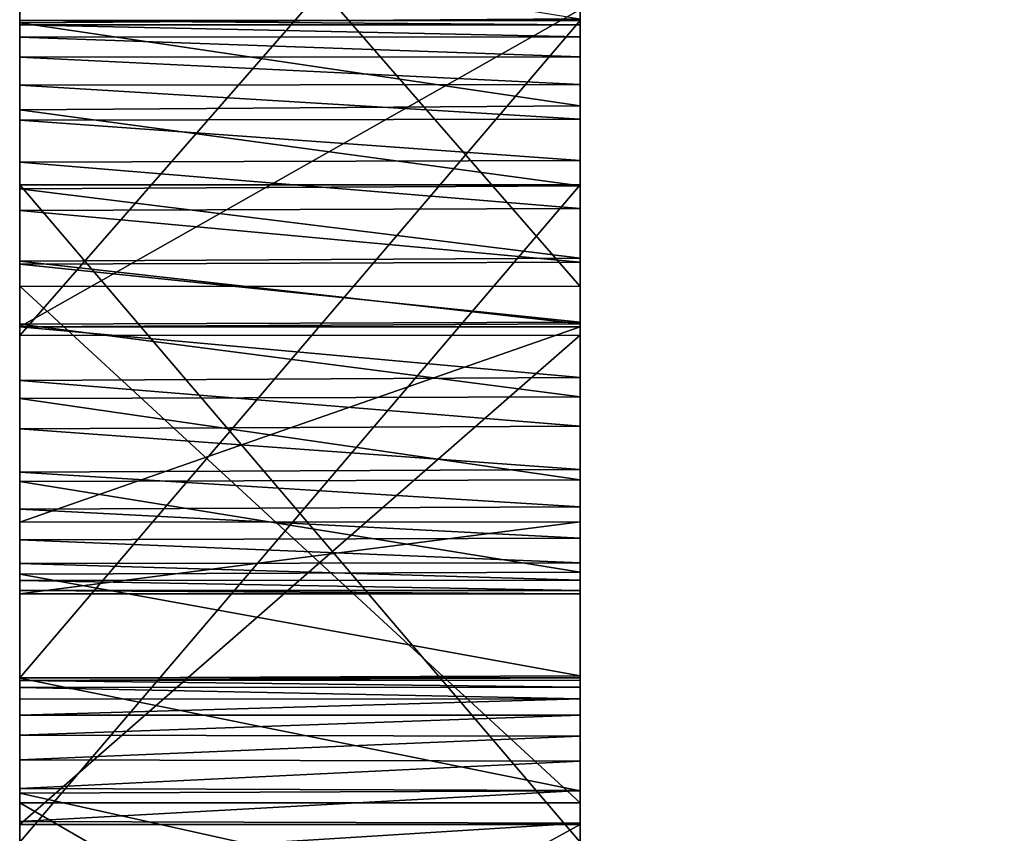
# Model space of a CAD drawing. Header units: millimetres. Extents: x -50 to 50, y -22 to 96.
# Tile 195 of 256: x -19.3 to -18.422, y 43.358 to 44.084. Entities that reach past the tile are written whole.
import ezdxf

# ---------------------------------------------------------------- set-up
doc = ezdxf.new("R2010")
doc.units = ezdxf.units.MM
doc.header["$LTSCALE"] = 65.185185
for name, color, linetype in [('1629', 7, 'CONTINUOUS'), ('1630', 7, 'CONTINUOUS'), ('1631', 7, 'CONTINUOUS'), ('2542', 7, 'CONTINUOUS'), ('2543', 7, 'CONTINUOUS'), ('2544', 7, 'CONTINUOUS'), ('2545', 7, 'CONTINUOUS'), ('2553', 7, 'CONTINUOUS'), ('2554', 7, 'CONTINUOUS'), ('2559', 7, 'CONTINUOUS'), ('2595', 7, 'CONTINUOUS'), ('2596', 7, 'CONTINUOUS'), ('2597', 7, 'CONTINUOUS'), ('2598', 7, 'CONTINUOUS'), ('2599', 7, 'CONTINUOUS'), ('2664', 7, 'CONTINUOUS'), ('2665', 7, 'CONTINUOUS'), ('2666', 7, 'CONTINUOUS'), ('3517', 7, 'CONTINUOUS'), ('3651', 7, 'CONTINUOUS'), ('3654', 7, 'CONTINUOUS'), ('3658', 7, 'CONTINUOUS')]:
    doc.layers.add(name, color=color, linetype=linetype)

msp = doc.modelspace()

# ---------------------------------------------------------------- linework, layer by layer
at = {"layer": '1629', "color": 7, "linetype": 'CONTINUOUS', "true_color": 0xe0f2ff}
for points in [[(-18.8, 56.61436, 23.5), (-18.8, 32, 23.5), (-13.29361, 32, 36.79361), (-18.8, 56.61436, 23.5)], [(-13.29361, 56.61436, 36.79361), (-18.8, 56.61436, 23.5), (-13.29361, 32, 36.79361), (-13.29361, 56.61436, 36.79361)]]:
    msp.add_3dface(points, dxfattribs=at)
at = {"layer": '1630', "color": 7, "linetype": 'CONTINUOUS', "true_color": 0xe0f2ff}
for points in [[(-18.8, 32, 23.5), (-18.8, 56.61436, 23.5), (-18.8, 55, 22), (-18.8, 32, 23.5)], [(-18.8, 56.61436, -17.5), (-18.8, 32, -17.5), (-18.8, 34.4557, -7.03411), (-18.8, 56.61436, -17.5)], [(-18.8, 55, -16), (-18.8, 56.61436, -17.5), (-18.8, 34.4557, -7.03411), (-18.8, 55, -16)], [(-18.8, 32, 23.5), (-18.8, 55, 16), (-18.8, 55.61436, 13.51981), (-18.8, 32, 23.5)], [(-18.8, 52.61436, 13.51981), (-18.8, 32, 23.5), (-18.8, 55.61436, 13.51981), (-18.8, 52.61436, 13.51981)], [(-18.8, 52.61436, 4.20226), (-18.8, 55.61436, 3.60113), (-18.8, 43.93686, 3.75), (-18.8, 52.61436, 4.20226)], [(-18.8, 55.61436, 3.60113), (-18.8, 52.61436, 3.60113), (-18.8, 36.53768, 3.75), (-18.8, 55.61436, 3.60113)], [(-18.8, 55.61436, 3.60113), (-18.8, 36.53768, 3.75), (-18.8, 37.12424, 3.75), (-18.8, 55.61436, 3.60113)], [(-18.8, 55.61436, 3.60113), (-18.8, 37.12424, 3.75), (-18.8, 43.35031, 3.75), (-18.8, 55.61436, 3.60113)], [(-18.8, 55.61436, 3.60113), (-18.8, 43.35031, 3.75), (-18.8, 43.93686, 3.75), (-18.8, 55.61436, 3.60113)], [(-18.8, 55.29521, 1.79774), (-18.8, 52.61436, 0.67061), (-18.8, 44.0835, 2.25), (-18.8, 55.29521, 1.79774)], [(-18.8, 52.61436, 2.92486), (-18.8, 55.29521, 1.79774), (-18.8, 44.0835, 2.25), (-18.8, 52.61436, 2.92486)], [(-18.8, 55.23138, -2.10962), (-18.8, 55.16755, -2.41019), (-18.8, 40.50305, -2.25), (-18.8, 55.23138, -2.10962)], [(-18.8, 55.23138, -1.80906), (-18.8, 55.23138, -2.10962), (-18.8, 40.50305, -1.60234), (-18.8, 55.23138, -1.80906)], [(-18.8, 40.50305, -1.60234), (-18.8, 55.23138, -2.10962), (-18.8, 40.50305, -2.25), (-18.8, 40.50305, -1.60234)], [(-18.8, 55.16755, -1.50849), (-18.8, 55.23138, -1.80906), (-18.8, 40.50305, -1.60234), (-18.8, 55.16755, -1.50849)], [(-18.8, 55.16755, -2.41019), (-18.8, 55.03989, -2.63561), (-18.8, 39.9165, -2.25), (-18.8, 55.16755, -2.41019)], [(-18.8, 55.16755, -2.41019), (-18.8, 39.9165, -2.25), (-18.8, 40.50305, -2.25), (-18.8, 55.16755, -2.41019)], [(-18.8, 55.03989, -1.28307), (-18.8, 55.16755, -1.50849), (-18.8, 43.01731, -1.13187), (-18.8, 55.03989, -1.28307)], [(-18.8, 55.16755, -1.50849), (-18.8, 40.50305, -1.60234), (-18.8, 43.01731, -1.13187), (-18.8, 55.16755, -1.50849)], [(-18.8, 55.03989, -2.63561), (-18.8, 54.8484, -2.7859), (-18.8, 39.9165, -2.25), (-18.8, 55.03989, -2.63561)], [(-18.8, 54.8484, -1.13278), (-18.8, 55.03989, -1.28307), (-18.8, 43.01731, -1.13187), (-18.8, 54.8484, -1.13278)], [(-18.8, 32, 23.5), (-18.8, 55, 22), (-18.8, 55, 16), (-18.8, 32, 23.5)], [(-18.8, 55, -10), (-18.8, 55, -16), (-18.8, 34.4557, -7.03411), (-18.8, 55, -10)], [(-18.8, 55, -10), (-18.8, 34.4557, -7.03411), (-18.8, 45.32841, -8.25), (-18.8, 55, -10)], [(-18.8, 54.8484, -2.7859), (-18.8, 54.59308, -2.86104), (-18.8, 39.9165, -2.25), (-18.8, 54.8484, -2.7859)], [(-18.8, 52.61436, -1.05764), (-18.8, 54.8484, -1.13278), (-18.8, 43.39609, -1.08539), (-18.8, 52.61436, -1.05764)], [(-18.8, 43.39609, -1.08539), (-18.8, 54.8484, -1.13278), (-18.8, 43.28273, -1.11067), (-18.8, 43.39609, -1.08539)], [(-18.8, 43.28273, -1.11067), (-18.8, 54.8484, -1.13278), (-18.8, 43.15652, -1.12619), (-18.8, 43.28273, -1.11067)], [(-18.8, 43.15652, -1.12619), (-18.8, 54.8484, -1.13278), (-18.8, 43.01731, -1.13187), (-18.8, 43.15652, -1.12619)], [(-18.8, 52.61436, -0.00566), (-18.8, 54.59308, -0.60679), (-18.8, 44.0797, -0.07888), (-18.8, 52.61436, -0.00566)], [(-18.8, 54.59308, -2.86104), (-18.8, 52.61436, -2.86104), (-18.8, 39.9165, -2.25), (-18.8, 54.59308, -2.86104)], [(-18.8, 54.59308, -0.60679), (-18.8, 52.61436, -0.60679), (-18.8, 43.99536, -0.52701), (-18.8, 54.59308, -0.60679)], [(-18.8, 44.0797, -0.07888), (-18.8, 54.59308, -0.60679), (-18.8, 44.06889, -0.20475), (-18.8, 44.0797, -0.07888)], [(-18.8, 44.06889, -0.20475), (-18.8, 54.59308, -0.60679), (-18.8, 44.05102, -0.32092), (-18.8, 44.06889, -0.20475)], [(-18.8, 44.05102, -0.32092), (-18.8, 54.59308, -0.60679), (-18.8, 44.02648, -0.42828), (-18.8, 44.05102, -0.32092)], [(-18.8, 44.02648, -0.42828), (-18.8, 54.59308, -0.60679), (-18.8, 43.99536, -0.52701), (-18.8, 44.02648, -0.42828)], [(-18.8, 52.61436, 9.91302), (-18.8, 32, 23.5), (-18.8, 52.61436, 10.58929), (-18.8, 52.61436, 9.91302)], [(-18.8, 32, 23.5), (-18.8, 52.61436, 9.91302), (-18.8, 45.23218, 9.57281), (-18.8, 32, 23.5)], [(-18.8, 52.61436, 10.58929), (-18.8, 32, 23.5), (-18.8, 52.61436, 12.84354), (-18.8, 52.61436, 10.58929)], [(-18.8, 52.61436, 12.84354), (-18.8, 32, 23.5), (-18.8, 52.61436, 13.51981), (-18.8, 52.61436, 12.84354)], [(-18.8, 52.61436, 4.20226), (-18.8, 43.93686, 3.75), (-18.8, 44.48676, 4.96589), (-18.8, 52.61436, 4.20226)], [(-18.8, 52.61436, 0.67061), (-18.8, 52.61436, -0.00566), (-18.8, 44.0835, 0.05652), (-18.8, 52.61436, 0.67061)], [(-18.8, 44.0835, 0.05652), (-18.8, 52.61436, -0.00566), (-18.8, 44.0797, -0.07888), (-18.8, 44.0835, 0.05652)], [(-18.8, 44.0835, 2.25), (-18.8, 52.61436, 0.67061), (-18.8, 44.0835, 0.05652), (-18.8, 44.0835, 2.25)], [(-18.8, 52.61436, 3.60113), (-18.8, 52.61436, 2.92486), (-18.8, 36.53768, 3.75), (-18.8, 52.61436, 3.60113)], [(-18.8, 52.61436, 2.92486), (-18.8, 44.0835, 2.25), (-18.8, 36.53768, 3.75), (-18.8, 52.61436, 2.92486)], [(-18.8, 52.61436, -2.86104), (-18.8, 52.61436, -3.31189), (-18.8, 39.9165, -2.25), (-18.8, 52.61436, -2.86104)], [(-18.8, 52.61436, -3.31189), (-18.8, 48.05957, -3.6553), (-18.8, 39.9165, -2.25), (-18.8, 52.61436, -3.31189)], [(-18.8, 52.61436, -0.60679), (-18.8, 52.61436, -1.05764), (-18.8, 43.95844, -0.61677), (-18.8, 52.61436, -0.60679)], [(-18.8, 43.95844, -0.61677), (-18.8, 52.61436, -1.05764), (-18.8, 43.91577, -0.69777), (-18.8, 43.95844, -0.61677)], [(-18.8, 43.91577, -0.69777), (-18.8, 52.61436, -1.05764), (-18.8, 43.8678, -0.77086), (-18.8, 43.91577, -0.69777)], [(-18.8, 43.8678, -0.77086), (-18.8, 52.61436, -1.05764), (-18.8, 43.81438, -0.8364), (-18.8, 43.8678, -0.77086)], [(-18.8, 43.81438, -0.8364), (-18.8, 52.61436, -1.05764), (-18.8, 43.74783, -0.90196), (-18.8, 43.81438, -0.8364)], [(-18.8, 43.74783, -0.90196), (-18.8, 52.61436, -1.05764), (-18.8, 43.67358, -0.95945), (-18.8, 43.74783, -0.90196)], [(-18.8, 43.67358, -0.95945), (-18.8, 52.61436, -1.05764), (-18.8, 43.59117, -1.0092), (-18.8, 43.67358, -0.95945)], [(-18.8, 43.59117, -1.0092), (-18.8, 52.61436, -1.05764), (-18.8, 43.49879, -1.05139), (-18.8, 43.59117, -1.0092)], [(-18.8, 43.49879, -1.05139), (-18.8, 52.61436, -1.05764), (-18.8, 43.39609, -1.08539), (-18.8, 43.49879, -1.05139)], [(-18.8, 43.99536, -0.52701), (-18.8, 52.61436, -0.60679), (-18.8, 43.95844, -0.61677), (-18.8, 43.99536, -0.52701)], [(-18.8, 48.05957, -3.6553), (-18.8, 44.37525, -3.6553), (-18.8, 39.9165, -2.25), (-18.8, 48.05957, -3.6553)], [(-18.8, 42.58163, 8.32592), (-18.8, 42.40326, 8.3447), (-18.8, 45.68737, 8.29582), (-18.8, 42.58163, 8.32592)], [(-18.8, 45.68737, 8.29582), (-18.8, 42.40326, 8.3447), (-18.8, 45.56978, 8.63577), (-18.8, 45.68737, 8.29582)], [(-18.8, 42.79124, 8.28666), (-18.8, 42.58163, 8.32592), (-18.8, 45.68737, 8.29582), (-18.8, 42.79124, 8.28666)], [(-18.8, 43.93686, 8.25), (-18.8, 42.79124, 8.28666), (-18.8, 45.68737, 8.29582), (-18.8, 43.93686, 8.25)], [(-18.8, 44.48676, 4.96589), (-18.8, 43.93686, 8.25), (-18.8, 45.68737, 8.29582), (-18.8, 44.48676, 4.96589)], [(-18.8, 45.56978, 8.63577), (-18.8, 42.40326, 8.3447), (-18.8, 44.79837, 9.01375), (-18.8, 45.56978, 8.63577)], [(-18.8, 34.4557, -7.03411), (-18.8, 35.99847, -7.13187), (-18.8, 45.32841, -8.25), (-18.8, 34.4557, -7.03411)], [(-18.8, 35.99847, -7.13187), (-18.8, 37.81314, -7.13187), (-18.8, 45.32841, -8.25), (-18.8, 35.99847, -7.13187)], [(-18.8, 37.81314, -7.13187), (-18.8, 41.02088, -7.13187), (-18.8, 45.32841, -8.25), (-18.8, 37.81314, -7.13187)], [(-18.8, 41.02088, -7.13187), (-18.8, 44.42108, -7.13187), (-18.8, 45.32841, -8.25), (-18.8, 41.02088, -7.13187)], [(-18.8, 45.02748, 9.55788), (-18.8, 32, 23.5), (-18.8, 45.23218, 9.57281), (-18.8, 45.02748, 9.55788)], [(-18.8, 44.79837, 9.52088), (-18.8, 32, 23.5), (-18.8, 45.02748, 9.55788), (-18.8, 44.79837, 9.52088)], [(-18.8, 42.40326, 8.3447), (-18.8, 32, 23.5), (-18.8, 44.79837, 9.01375), (-18.8, 42.40326, 8.3447)], [(-18.8, 44.79837, 9.01375), (-18.8, 32, 23.5), (-18.8, 44.79837, 9.52088), (-18.8, 44.79837, 9.01375)], [(-18.8, 43.93686, 3.75), (-18.8, 43.93686, 8.25), (-18.8, 44.48676, 4.96589), (-18.8, 43.93686, 3.75)], [(-18.8, 41.54702, -7.07748), (-18.8, 41.65595, -7.04703), (-18.8, 44.42108, -7.13187), (-18.8, 41.54702, -7.07748)], [(-18.8, 44.42108, -7.13187), (-18.8, 41.65595, -7.04703), (-18.8, 43.84622, -7.01093), (-18.8, 44.42108, -7.13187)], [(-18.8, 41.42886, -7.10123), (-18.8, 41.54702, -7.07748), (-18.8, 44.42108, -7.13187), (-18.8, 41.42886, -7.10123)], [(-18.8, 41.30153, -7.11827), (-18.8, 41.42886, -7.10123), (-18.8, 44.42108, -7.13187), (-18.8, 41.30153, -7.11827)], [(-18.8, 41.16557, -7.12848), (-18.8, 41.30153, -7.11827), (-18.8, 44.42108, -7.13187), (-18.8, 41.16557, -7.12848)], [(-18.8, 41.02088, -7.13187), (-18.8, 41.16557, -7.12848), (-18.8, 44.42108, -7.13187), (-18.8, 41.02088, -7.13187)], [(-18.8, 43.80277, -3.77271), (-18.8, 42.27342, -3.6553), (-18.8, 44.37525, -3.6553), (-18.8, 43.80277, -3.77271)], [(-18.8, 44.37525, -3.6553), (-18.8, 42.27342, -3.6553), (-18.8, 39.9165, -2.25), (-18.8, 44.37525, -3.6553)], [(-18.8, 44.0835, 2.25), (-18.8, 43.49694, 2.25), (-18.8, 36.53768, 3.75), (-18.8, 44.0835, 2.25)], [(-18.8, 43.35031, 8.25), (-18.8, 42.79124, 8.28666), (-18.8, 43.93686, 8.25), (-18.8, 43.35031, 8.25)], [(-18.8, 42.11507, -6.73983), (-18.8, 42.16476, -6.66412), (-18.8, 43.84622, -7.01093), (-18.8, 42.11507, -6.73983)], [(-18.8, 43.84622, -7.01093), (-18.8, 42.16476, -6.66412), (-18.8, 43.38544, -6.64919), (-18.8, 43.84622, -7.01093)], [(-18.8, 42.05684, -6.80879), (-18.8, 42.11507, -6.73983), (-18.8, 43.84622, -7.01093), (-18.8, 42.05684, -6.80879)], [(-18.8, 41.9894, -6.87137), (-18.8, 42.05684, -6.80879), (-18.8, 43.84622, -7.01093), (-18.8, 41.9894, -6.87137)], [(-18.8, 41.92041, -6.92259), (-18.8, 41.9894, -6.87137), (-18.8, 43.84622, -7.01093), (-18.8, 41.92041, -6.92259)], [(-18.8, 41.84221, -6.96912), (-18.8, 41.92041, -6.92259), (-18.8, 43.84622, -7.01093), (-18.8, 41.84221, -6.96912)], [(-18.8, 41.75428, -7.01086), (-18.8, 41.84221, -6.96912), (-18.8, 43.84622, -7.01093), (-18.8, 41.75428, -7.01086)], [(-18.8, 41.65595, -7.04703), (-18.8, 41.75428, -7.01086), (-18.8, 43.84622, -7.01093), (-18.8, 41.65595, -7.04703)], [(-18.8, 42.45179, -3.67408), (-18.8, 42.27342, -3.6553), (-18.8, 43.80277, -3.77271), (-18.8, 42.45179, -3.67408)], [(-18.8, 42.66141, -3.71334), (-18.8, 42.45179, -3.67408), (-18.8, 43.80277, -3.77271), (-18.8, 42.66141, -3.71334)], [(-18.8, 43.36621, -4.11279), (-18.8, 42.66141, -3.71334), (-18.8, 43.80277, -3.77271), (-18.8, 43.36621, -4.11279)], [(-18.8, 42.01833, 0.18788), (-18.8, 42.01833, 2.25), (-18.8, 43.49694, 0.12984), (-18.8, 42.01833, 0.18788)], [(-18.8, 43.49694, 0.12984), (-18.8, 42.01833, 2.25), (-18.8, 43.49694, 2.25), (-18.8, 43.49694, 0.12984)], [(-18.8, 43.49694, 2.25), (-18.8, 42.01833, 2.25), (-18.8, 36.53768, 3.75), (-18.8, 43.49694, 2.25)], [(-18.8, 43.49487, 0.04612), (-18.8, 42.01833, 0.18788), (-18.8, 43.49694, 0.12984), (-18.8, 43.49487, 0.04612)], [(-18.8, 43.48864, -0.03277), (-18.8, 42.01833, 0.18788), (-18.8, 43.49487, 0.04612), (-18.8, 43.48864, -0.03277)], [(-18.8, 42.07121, -0.06403), (-18.8, 42.01833, 0.18788), (-18.8, 43.48864, -0.03277), (-18.8, 42.07121, -0.06403)], [(-18.8, 43.47821, -0.10691), (-18.8, 42.07121, -0.06403), (-18.8, 43.48864, -0.03277), (-18.8, 43.47821, -0.10691)], [(-18.8, 43.46368, -0.17606), (-18.8, 42.07121, -0.06403), (-18.8, 43.47821, -0.10691), (-18.8, 43.46368, -0.17606)], [(-18.8, 43.44499, -0.24013), (-18.8, 42.07121, -0.06403), (-18.8, 43.46368, -0.17606), (-18.8, 43.44499, -0.24013)], [(-18.8, 43.4225, -0.29879), (-18.8, 42.07121, -0.06403), (-18.8, 43.44499, -0.24013), (-18.8, 43.4225, -0.29879)], [(-18.8, 42.25018, -0.32872), (-18.8, 42.07121, -0.06403), (-18.8, 43.4225, -0.29879), (-18.8, 42.25018, -0.32872)], [(-18.8, 43.39656, -0.35151), (-18.8, 42.25018, -0.32872), (-18.8, 43.4225, -0.29879), (-18.8, 43.39656, -0.35151)], [(-18.8, 43.36724, -0.39886), (-18.8, 42.25018, -0.32872), (-18.8, 43.39656, -0.35151), (-18.8, 43.36724, -0.39886)], [(-18.8, 42.27727, -6.28282), (-18.8, 42.28259, -6.16344), (-18.8, 43.38544, -6.64919), (-18.8, 42.27727, -6.28282)], [(-18.8, 43.38544, -6.64919), (-18.8, 42.28259, -6.16344), (-18.8, 43.09664, -6.12144), (-18.8, 43.38544, -6.64919)], [(-18.8, 42.26257, -6.3919), (-18.8, 42.27727, -6.28282), (-18.8, 43.38544, -6.64919), (-18.8, 42.26257, -6.3919)], [(-18.8, 42.23854, -6.4908), (-18.8, 42.26257, -6.3919), (-18.8, 43.38544, -6.64919), (-18.8, 42.23854, -6.4908)], [(-18.8, 42.20594, -6.58134), (-18.8, 42.23854, -6.4908), (-18.8, 43.38544, -6.64919), (-18.8, 42.20594, -6.58134)], [(-18.8, 42.16476, -6.66412), (-18.8, 42.20594, -6.58134), (-18.8, 43.38544, -6.64919), (-18.8, 42.16476, -6.66412)], [(-18.8, 43.33481, -0.4411), (-18.8, 42.25018, -0.32872), (-18.8, 43.36724, -0.39886), (-18.8, 43.33481, -0.4411)], [(-18.8, 42.66141, -4.22047), (-18.8, 42.66141, -3.71334), (-18.8, 43.36621, -4.11279), (-18.8, 42.66141, -4.22047)], [(-18.8, 43.09147, -4.61494), (-18.8, 42.66141, -4.22047), (-18.8, 43.36621, -4.11279), (-18.8, 43.09147, -4.61494)]]:
    msp.add_3dface(points, dxfattribs=at)
at = {"layer": '1631', "color": 7, "linetype": 'CONTINUOUS', "true_color": 0xe0f2ff}
for points in [[(-18.8, 32, -17.5), (-18.8, 56.61436, -17.5), (-13.29361, 56.61436, -30.79361), (-18.8, 32, -17.5)], [(-18.8, 32, -17.5), (-13.29361, 56.61436, -30.79361), (-13.29361, 32, -30.79361), (-18.8, 32, -17.5)]]:
    msp.add_3dface(points, dxfattribs=at)
at = {"layer": '2542', "color": 7, "linetype": 'CONTINUOUS', "true_color": 0xe0f2ff}
for points in [[(-18.8, 44.42108, -7.13187), (-18.8, 43.84622, -7.01093), (-19.3, 44.42108, -7.13187), (-18.8, 44.42108, -7.13187)], [(-19.3, 44.42108, -7.13187), (-18.8, 43.84622, -7.01093), (-19.3, 43.84634, -7.01099), (-19.3, 44.42108, -7.13187)], [(-18.8, 43.84622, -7.01093), (-18.8, 43.38544, -6.64919), (-19.3, 43.84634, -7.01099), (-18.8, 43.84622, -7.01093)], [(-19.3, 43.84634, -7.01099), (-18.8, 43.38544, -6.64919), (-19.3, 43.38544, -6.64919), (-19.3, 43.84634, -7.01099)]]:
    msp.add_3dface(points, dxfattribs=at)
at = {"layer": '2543', "color": 7, "linetype": 'CONTINUOUS', "true_color": 0xe0f2ff}
for points in [[(-18.8, 43.38544, -6.64919), (-18.8, 43.09664, -6.12144), (-19.3, 43.38544, -6.64919), (-18.8, 43.38544, -6.64919)], [(-19.3, 43.38544, -6.64919), (-18.8, 43.09664, -6.12144), (-19.3, 43.09701, -6.12253), (-19.3, 43.38544, -6.64919)]]:
    msp.add_3dface(points, dxfattribs=at)
at = {"layer": '2544', "color": 7, "linetype": 'CONTINUOUS', "true_color": 0xe0f2ff}
for points in [[(-18.8, 43.09147, -4.61494), (-18.8, 43.36621, -4.11279), (-19.3, 43.0918, -4.61395), (-18.8, 43.09147, -4.61494)], [(-19.3, 43.0918, -4.61395), (-18.8, 43.36621, -4.11279), (-19.3, 43.36621, -4.11279), (-19.3, 43.0918, -4.61395)]]:
    msp.add_3dface(points, dxfattribs=at)
at = {"layer": '2545', "color": 7, "linetype": 'CONTINUOUS', "true_color": 0xe0f2ff}
for points in [[(-18.8, 43.80277, -3.77271), (-18.8, 44.37525, -3.6553), (-19.3, 43.8024, -3.77288), (-18.8, 43.80277, -3.77271)], [(-19.3, 43.8024, -3.77288), (-18.8, 44.37525, -3.6553), (-19.3, 44.37525, -3.6553), (-19.3, 43.8024, -3.77288)], [(-18.8, 43.36621, -4.11279), (-18.8, 43.80277, -3.77271), (-19.3, 43.36621, -4.11279), (-18.8, 43.36621, -4.11279)], [(-19.3, 43.36621, -4.11279), (-18.8, 43.80277, -3.77271), (-19.3, 43.8024, -3.77288), (-19.3, 43.36621, -4.11279)]]:
    msp.add_3dface(points, dxfattribs=at)
at = {"layer": '2553', "color": 7, "linetype": 'CONTINUOUS', "true_color": 0xe0f2ff}
for points in [[(-19.3, 43.81008, -6.29481), (-19.3, 43.63589, -5.91722), (-18.8, 43.81008, -6.29481), (-19.3, 43.81008, -6.29481)], [(-18.8, 43.81008, -6.29481), (-19.3, 43.63589, -5.91722), (-18.8, 43.63616, -5.91822), (-18.8, 43.81008, -6.29481)], [(-19.3, 43.57179, -5.37525), (-18.8, 43.57179, -5.37525), (-18.8, 43.63616, -5.91822), (-19.3, 43.57179, -5.37525)], [(-19.3, 43.63589, -5.91722), (-19.3, 43.57179, -5.37525), (-18.8, 43.63616, -5.91822), (-19.3, 43.63589, -5.91722)]]:
    msp.add_3dface(points, dxfattribs=at)
at = {"layer": '2554', "color": 7, "linetype": 'CONTINUOUS', "true_color": 0xe0f2ff}
for points in [[(-19.3, 43.81008, -6.29481), (-18.8, 43.81008, -6.29481), (-18.8, 44.09332, -6.54087), (-19.3, 43.81008, -6.29481)], [(-19.3, 44.09316, -6.5408), (-19.3, 43.81008, -6.29481), (-18.8, 44.09332, -6.54087), (-19.3, 44.09316, -6.5408)]]:
    msp.add_3dface(points, dxfattribs=at)
at = {"layer": '2559', "color": 7, "linetype": 'CONTINUOUS', "true_color": 0xe0f2ff}
for points in [[(-19.3, 44.08137, -4.23726), (-19.3, 44.16648, -4.20547), (-18.8, 44.08494, -4.23567), (-19.3, 44.08137, -4.23726)], [(-18.8, 44.00726, -4.27529), (-19.3, 44.08137, -4.23726), (-18.8, 44.08494, -4.23567), (-18.8, 44.00726, -4.27529)], [(-19.3, 44.00383, -4.2773), (-19.3, 44.08137, -4.23726), (-18.8, 44.00726, -4.27529), (-19.3, 44.00383, -4.2773)], [(-18.8, 43.93611, -4.32328), (-19.3, 44.00383, -4.2773), (-18.8, 44.00726, -4.27529), (-18.8, 43.93611, -4.32328)], [(-19.3, 43.93336, -4.32536), (-19.3, 44.00383, -4.2773), (-18.8, 43.93611, -4.32328), (-19.3, 43.93336, -4.32536)], [(-18.8, 43.8714, -4.37961), (-19.3, 43.93336, -4.32536), (-18.8, 43.93611, -4.32328), (-18.8, 43.8714, -4.37961)], [(-19.3, 43.86883, -4.3822), (-19.3, 43.93336, -4.32536), (-18.8, 43.8714, -4.37961), (-19.3, 43.86883, -4.3822)], [(-18.8, 43.8128, -4.44488), (-19.3, 43.86883, -4.3822), (-18.8, 43.8714, -4.37961), (-18.8, 43.8128, -4.44488)], [(-19.3, 43.81003, -4.44837), (-19.3, 43.86883, -4.3822), (-18.8, 43.8128, -4.44488), (-19.3, 43.81003, -4.44837)], [(-18.8, 43.76498, -4.51163), (-19.3, 43.81003, -4.44837), (-18.8, 43.8128, -4.44488), (-18.8, 43.76498, -4.51163)], [(-19.3, 43.76223, -4.51594), (-19.3, 43.81003, -4.44837), (-18.8, 43.76498, -4.51163), (-19.3, 43.76223, -4.51594)], [(-18.8, 43.72168, -4.58722), (-19.3, 43.76223, -4.51594), (-18.8, 43.76498, -4.51163), (-18.8, 43.72168, -4.58722)], [(-19.3, 43.71904, -4.59242), (-19.3, 43.76223, -4.51594), (-18.8, 43.72168, -4.58722), (-19.3, 43.71904, -4.59242)], [(-18.8, 43.68297, -4.67212), (-19.3, 43.71904, -4.59242), (-18.8, 43.72168, -4.58722), (-18.8, 43.68297, -4.67212)], [(-19.3, 43.6805, -4.67842), (-19.3, 43.71904, -4.59242), (-18.8, 43.68297, -4.67212), (-19.3, 43.6805, -4.67842)], [(-18.8, 43.64954, -4.76687), (-19.3, 43.6805, -4.67842), (-18.8, 43.68297, -4.67212), (-18.8, 43.64954, -4.76687)], [(-19.3, 43.6475, -4.7734), (-19.3, 43.6805, -4.67842), (-18.8, 43.64954, -4.76687), (-19.3, 43.6475, -4.7734)], [(-18.8, 43.62152, -4.87164), (-19.3, 43.6475, -4.7734), (-18.8, 43.64954, -4.76687), (-18.8, 43.62152, -4.87164)], [(-19.3, 43.62024, -4.8773), (-19.3, 43.6475, -4.7734), (-18.8, 43.62152, -4.87164), (-19.3, 43.62024, -4.8773)], [(-18.8, 43.59974, -4.98509), (-19.3, 43.62024, -4.8773), (-18.8, 43.62152, -4.87164), (-18.8, 43.59974, -4.98509)], [(-19.3, 43.59903, -4.98951), (-19.3, 43.62024, -4.8773), (-18.8, 43.59974, -4.98509), (-19.3, 43.59903, -4.98951)], [(-18.8, 43.58417, -5.10713), (-19.3, 43.59903, -4.98951), (-18.8, 43.59974, -4.98509), (-18.8, 43.58417, -5.10713)], [(-19.3, 43.58388, -5.11001), (-19.3, 43.59903, -4.98951), (-18.8, 43.58417, -5.10713), (-19.3, 43.58388, -5.11001)], [(-18.8, 43.57486, -5.23715), (-19.3, 43.58388, -5.11001), (-18.8, 43.58417, -5.10713), (-18.8, 43.57486, -5.23715)], [(-19.3, 43.5748, -5.23858), (-19.3, 43.58388, -5.11001), (-18.8, 43.57486, -5.23715), (-19.3, 43.5748, -5.23858)], [(-18.8, 43.57179, -5.37525), (-19.3, 43.5748, -5.23858), (-18.8, 43.57486, -5.23715), (-18.8, 43.57179, -5.37525)], [(-18.8, 43.57179, -5.37525), (-19.3, 43.57179, -5.37525), (-19.3, 43.5748, -5.23858), (-18.8, 43.57179, -5.37525)]]:
    msp.add_3dface(points, dxfattribs=at)
at = {"layer": '2595', "color": 7, "linetype": 'CONTINUOUS', "true_color": 0xe0f2ff}
for points in [[(-18.8, 43.49487, 0.04612), (-18.8, 43.49694, 0.12984), (-19.3, 43.49472, 0.04479), (-18.8, 43.49487, 0.04612)], [(-19.3, 43.49472, 0.04479), (-18.8, 43.49694, 0.12984), (-19.3, 43.49694, 0.12984), (-19.3, 43.49472, 0.04479)], [(-18.8, 43.48864, -0.03277), (-18.8, 43.49487, 0.04612), (-19.3, 43.49472, 0.04479), (-18.8, 43.48864, -0.03277)], [(-19.3, 43.48845, -0.03446), (-18.8, 43.48864, -0.03277), (-19.3, 43.49472, 0.04479), (-19.3, 43.48845, -0.03446)], [(-18.8, 43.47821, -0.10691), (-18.8, 43.48864, -0.03277), (-19.3, 43.48845, -0.03446), (-18.8, 43.47821, -0.10691)], [(-19.3, 43.47809, -0.10781), (-18.8, 43.47821, -0.10691), (-19.3, 43.48845, -0.03446), (-19.3, 43.47809, -0.10781)], [(-18.8, 43.46368, -0.17606), (-18.8, 43.47821, -0.10691), (-19.3, 43.46379, -0.17562), (-18.8, 43.46368, -0.17606)], [(-19.3, 43.46379, -0.17562), (-18.8, 43.47821, -0.10691), (-19.3, 43.47809, -0.10781), (-19.3, 43.46379, -0.17562)], [(-19.3, 43.44571, -0.23819), (-18.8, 43.46368, -0.17606), (-19.3, 43.46379, -0.17562), (-19.3, 43.44571, -0.23819)], [(-18.8, 43.44499, -0.24013), (-18.8, 43.46368, -0.17606), (-19.3, 43.44571, -0.23819), (-18.8, 43.44499, -0.24013)], [(-19.3, 43.42383, -0.29573), (-18.8, 43.44499, -0.24013), (-19.3, 43.44571, -0.23819), (-19.3, 43.42383, -0.29573)], [(-18.8, 43.4225, -0.29879), (-18.8, 43.44499, -0.24013), (-19.3, 43.42383, -0.29573), (-18.8, 43.4225, -0.29879)], [(-19.3, 43.3981, -0.34864), (-18.8, 43.4225, -0.29879), (-19.3, 43.42383, -0.29573), (-19.3, 43.3981, -0.34864)], [(-18.8, 43.39656, -0.35151), (-18.8, 43.4225, -0.29879), (-19.3, 43.3981, -0.34864), (-18.8, 43.39656, -0.35151)], [(-19.3, 43.36874, -0.39668), (-18.8, 43.39656, -0.35151), (-19.3, 43.3981, -0.34864), (-19.3, 43.36874, -0.39668)], [(-18.8, 43.36724, -0.39886), (-18.8, 43.39656, -0.35151), (-19.3, 43.36874, -0.39668), (-18.8, 43.36724, -0.39886)], [(-19.3, 43.33607, -0.43962), (-18.8, 43.36724, -0.39886), (-19.3, 43.36874, -0.39668), (-19.3, 43.33607, -0.43962)], [(-18.8, 43.33481, -0.4411), (-18.8, 43.36724, -0.39886), (-19.3, 43.33607, -0.43962), (-18.8, 43.33481, -0.4411)]]:
    msp.add_3dface(points, dxfattribs=at)
at = {"layer": '2596', "color": 7, "linetype": 'CONTINUOUS', "true_color": 0xe0f2ff}
for points in [[(-18.8, 43.49694, 0.12984), (-18.8, 43.49694, 2.25), (-19.3, 43.49694, 0.12984), (-18.8, 43.49694, 0.12984)], [(-19.3, 43.49694, 0.12984), (-18.8, 43.49694, 2.25), (-19.3, 43.49694, 2.25), (-19.3, 43.49694, 0.12984)]]:
    msp.add_3dface(points, dxfattribs=at)
at = {"layer": '2597', "color": 7, "linetype": 'CONTINUOUS', "true_color": 0xe0f2ff}
for points in [[(-18.8, 43.49694, 2.25), (-18.8, 44.0835, 2.25), (-19.3, 43.49694, 2.25), (-18.8, 43.49694, 2.25)], [(-19.3, 43.49694, 2.25), (-18.8, 44.0835, 2.25), (-19.3, 44.0835, 2.25), (-19.3, 43.49694, 2.25)]]:
    msp.add_3dface(points, dxfattribs=at)
at = {"layer": '2598', "color": 7, "linetype": 'CONTINUOUS', "true_color": 0xe0f2ff}
for points in [[(-18.8, 44.0835, 2.25), (-18.8, 44.0835, 0.05652), (-19.3, 44.0835, 2.25), (-18.8, 44.0835, 2.25)], [(-19.3, 44.0835, 2.25), (-18.8, 44.0835, 0.05652), (-19.3, 44.0835, 0.05652), (-19.3, 44.0835, 2.25)]]:
    msp.add_3dface(points, dxfattribs=at)
at = {"layer": '2599', "color": 7, "linetype": 'CONTINUOUS', "true_color": 0xe0f2ff}
for points in [[(-18.8, 44.0835, 0.05652), (-18.8, 44.0797, -0.07888), (-19.3, 44.0835, 0.05652), (-18.8, 44.0835, 0.05652)], [(-19.3, 44.0835, 0.05652), (-18.8, 44.0797, -0.07888), (-19.3, 44.07967, -0.07945), (-19.3, 44.0835, 0.05652)], [(-18.8, 44.0797, -0.07888), (-18.8, 44.06889, -0.20475), (-19.3, 44.07967, -0.07945), (-18.8, 44.0797, -0.07888)], [(-19.3, 44.07967, -0.07945), (-18.8, 44.06889, -0.20475), (-19.3, 44.06875, -0.2059), (-19.3, 44.07967, -0.07945)], [(-18.8, 44.06889, -0.20475), (-18.8, 44.05102, -0.32092), (-19.3, 44.06875, -0.2059), (-18.8, 44.06889, -0.20475)], [(-19.3, 44.06875, -0.2059), (-18.8, 44.05102, -0.32092), (-19.3, 44.05066, -0.32275), (-19.3, 44.06875, -0.2059)], [(-18.8, 44.05102, -0.32092), (-18.8, 44.02648, -0.42828), (-19.3, 44.05066, -0.32275), (-18.8, 44.05102, -0.32092)], [(-19.3, 44.05066, -0.32275), (-18.8, 44.02648, -0.42828), (-19.3, 44.02587, -0.43058), (-19.3, 44.05066, -0.32275)], [(-18.8, 44.02648, -0.42828), (-18.8, 43.99536, -0.52701), (-19.3, 44.02587, -0.43058), (-18.8, 44.02648, -0.42828)], [(-19.3, 44.02587, -0.43058), (-18.8, 43.99536, -0.52701), (-19.3, 43.99446, -0.52951), (-19.3, 44.02587, -0.43058)], [(-18.8, 43.99536, -0.52701), (-18.8, 43.95844, -0.61677), (-19.3, 43.99446, -0.52951), (-18.8, 43.99536, -0.52701)], [(-19.3, 43.99446, -0.52951), (-18.8, 43.95844, -0.61677), (-19.3, 43.95714, -0.6195), (-19.3, 43.99446, -0.52951)], [(-18.8, 43.95844, -0.61677), (-18.8, 43.91577, -0.69777), (-19.3, 43.95714, -0.6195), (-18.8, 43.95844, -0.61677)], [(-19.3, 43.95714, -0.6195), (-18.8, 43.91577, -0.69777), (-19.3, 43.91404, -0.70067), (-19.3, 43.95714, -0.6195)], [(-18.8, 43.91577, -0.69777), (-18.8, 43.8678, -0.77086), (-19.3, 43.91404, -0.70067), (-18.8, 43.91577, -0.69777)], [(-19.3, 43.91404, -0.70067), (-18.8, 43.8678, -0.77086), (-19.3, 43.86594, -0.77342), (-19.3, 43.91404, -0.70067)], [(-18.8, 43.8678, -0.77086), (-18.8, 43.81438, -0.8364), (-19.3, 43.86594, -0.77342), (-18.8, 43.8678, -0.77086)], [(-19.3, 43.86594, -0.77342), (-18.8, 43.81438, -0.8364), (-19.3, 43.81259, -0.83837), (-19.3, 43.86594, -0.77342)], [(-18.8, 43.81438, -0.8364), (-18.8, 43.74783, -0.90196), (-19.3, 43.81259, -0.83837), (-18.8, 43.81438, -0.8364)], [(-19.3, 43.81259, -0.83837), (-18.8, 43.74783, -0.90196), (-19.3, 43.74628, -0.90334), (-19.3, 43.81259, -0.83837)], [(-18.8, 43.74783, -0.90196), (-18.8, 43.67358, -0.95945), (-19.3, 43.74628, -0.90334), (-18.8, 43.74783, -0.90196)], [(-19.3, 43.74628, -0.90334), (-18.8, 43.67358, -0.95945), (-19.3, 43.67206, -0.96047), (-19.3, 43.74628, -0.90334)], [(-18.8, 43.67358, -0.95945), (-18.8, 43.59117, -1.0092), (-19.3, 43.67206, -0.96047), (-18.8, 43.67358, -0.95945)], [(-19.3, 43.67206, -0.96047), (-18.8, 43.59117, -1.0092), (-19.3, 43.58935, -1.01015), (-19.3, 43.67206, -0.96047)], [(-18.8, 43.59117, -1.0092), (-18.8, 43.49879, -1.05139), (-19.3, 43.58935, -1.01015), (-18.8, 43.59117, -1.0092)], [(-19.3, 43.58935, -1.01015), (-18.8, 43.49879, -1.05139), (-19.3, 43.49683, -1.05216), (-19.3, 43.58935, -1.01015)], [(-18.8, 43.49879, -1.05139), (-18.8, 43.39609, -1.08539), (-19.3, 43.49683, -1.05216), (-18.8, 43.49879, -1.05139)], [(-19.3, 43.49683, -1.05216), (-18.8, 43.39609, -1.08539), (-19.3, 43.39411, -1.08593), (-19.3, 43.49683, -1.05216)], [(-18.8, 43.39609, -1.08539), (-18.8, 43.28273, -1.11067), (-19.3, 43.39411, -1.08593), (-18.8, 43.39609, -1.08539)], [(-19.3, 43.39411, -1.08593), (-18.8, 43.28273, -1.11067), (-19.3, 43.28079, -1.11099), (-19.3, 43.39411, -1.08593)]]:
    msp.add_3dface(points, dxfattribs=at)
at = {"layer": '2664', "color": 7, "linetype": 'CONTINUOUS', "true_color": 0xe0f2ff}
for points in [[(-18.8, 43.35031, 8.25), (-18.8, 43.93686, 8.25), (-19.3, 43.35031, 8.25), (-18.8, 43.35031, 8.25)], [(-19.3, 43.35031, 8.25), (-18.8, 43.93686, 8.25), (-19.3, 43.93686, 8.25), (-19.3, 43.35031, 8.25)]]:
    msp.add_3dface(points, dxfattribs=at)
at = {"layer": '2665', "color": 7, "linetype": 'CONTINUOUS', "true_color": 0xe0f2ff}
for points in [[(-18.8, 43.93686, 8.25), (-18.8, 43.93686, 3.75), (-19.3, 43.93686, 8.25), (-18.8, 43.93686, 8.25)], [(-19.3, 43.93686, 8.25), (-18.8, 43.93686, 3.75), (-19.3, 43.93686, 3.75), (-19.3, 43.93686, 8.25)]]:
    msp.add_3dface(points, dxfattribs=at)
at = {"layer": '2666', "color": 7, "linetype": 'CONTINUOUS', "true_color": 0xe0f2ff}
for points in [[(-18.8, 43.93686, 3.75), (-18.8, 43.35031, 3.75), (-19.3, 43.93686, 3.75), (-18.8, 43.93686, 3.75)], [(-18.8, 43.35031, 3.75), (-19.3, 43.35031, 3.75), (-19.3, 43.93686, 3.75), (-18.8, 43.35031, 3.75)]]:
    msp.add_3dface(points, dxfattribs=at)
at = {"layer": '3517', "color": 7, "linetype": 'CONTINUOUS', "true_color": 0xe0f2ff}
for points in [[(-18.8, 43.63616, -5.91822), (-18.8, 43.57179, -5.37525), (-18.8, 45.35896, -5.42719), (-18.8, 43.63616, -5.91822)], [(-18.8, 45.35896, -5.42719), (-18.8, 43.57179, -5.37525), (-18.8, 43.57486, -5.23715), (-18.8, 45.35896, -5.42719)], [(-18.8, 43.63616, -5.91822), (-18.8, 45.35896, -5.42719), (-18.8, 45.29764, -5.93685), (-18.8, 43.63616, -5.91822)], [(-18.8, 45.29578, -4.87185), (-18.8, 45.35896, -5.42719), (-18.8, 43.59974, -4.98509), (-18.8, 45.29578, -4.87185)], [(-18.8, 45.35896, -5.42719), (-18.8, 43.57486, -5.23715), (-18.8, 43.58417, -5.10713), (-18.8, 45.35896, -5.42719)], [(-18.8, 45.35896, -5.42719), (-18.8, 43.58417, -5.10713), (-18.8, 43.59974, -4.98509), (-18.8, 45.35896, -5.42719)], [(-18.8, 45.13503, -6.29417), (-18.8, 43.63616, -5.91822), (-18.8, 45.29764, -5.93685), (-18.8, 45.13503, -6.29417)], [(-18.8, 45.1214, -4.48878), (-18.8, 45.29578, -4.87185), (-18.8, 43.76498, -4.51163), (-18.8, 45.1214, -4.48878)], [(-18.8, 45.29578, -4.87185), (-18.8, 43.59974, -4.98509), (-18.8, 43.62152, -4.87164), (-18.8, 45.29578, -4.87185)], [(-18.8, 45.29578, -4.87185), (-18.8, 43.62152, -4.87164), (-18.8, 43.64954, -4.76687), (-18.8, 45.29578, -4.87185)], [(-18.8, 45.29578, -4.87185), (-18.8, 43.64954, -4.76687), (-18.8, 43.68297, -4.67212), (-18.8, 45.29578, -4.87185)], [(-18.8, 45.29578, -4.87185), (-18.8, 43.68297, -4.67212), (-18.8, 43.72168, -4.58722), (-18.8, 45.29578, -4.87185)], [(-18.8, 45.29578, -4.87185), (-18.8, 43.72168, -4.58722), (-18.8, 43.76498, -4.51163), (-18.8, 45.29578, -4.87185)], [(-18.8, 43.81008, -6.29481), (-18.8, 43.63616, -5.91822), (-18.8, 45.13503, -6.29417), (-18.8, 43.81008, -6.29481)], [(-18.8, 43.81008, -6.29481), (-18.8, 45.13503, -6.29417), (-18.8, 44.85656, -6.5409), (-18.8, 43.81008, -6.29481)], [(-18.8, 44.84167, -4.24421), (-18.8, 45.1214, -4.48878), (-18.8, 44.00726, -4.27529), (-18.8, 44.84167, -4.24421)], [(-18.8, 45.1214, -4.48878), (-18.8, 43.76498, -4.51163), (-18.8, 43.8128, -4.44488), (-18.8, 45.1214, -4.48878)], [(-18.8, 45.1214, -4.48878), (-18.8, 43.8128, -4.44488), (-18.8, 43.8714, -4.37961), (-18.8, 45.1214, -4.48878)], [(-18.8, 45.1214, -4.48878), (-18.8, 43.8714, -4.37961), (-18.8, 43.93611, -4.32328), (-18.8, 45.1214, -4.48878)], [(-18.8, 45.1214, -4.48878), (-18.8, 43.93611, -4.32328), (-18.8, 44.00726, -4.27529), (-18.8, 45.1214, -4.48878)], [(-18.8, 44.09332, -6.54087), (-18.8, 43.81008, -6.29481), (-18.8, 44.85656, -6.5409), (-18.8, 44.09332, -6.54087)], [(-18.8, 44.84167, -4.24421), (-18.8, 44.00726, -4.27529), (-18.8, 44.08494, -4.23567), (-18.8, 44.84167, -4.24421)]]:
    msp.add_3dface(points, dxfattribs=at)
at = {"layer": '3651', "color": 7, "linetype": 'CONTINUOUS', "true_color": 0xe0f2ff}
for points in [[(-19.3, 43.36621, -4.11279), (-19.3, 45.11494, -3.91419), (-19.3, 45.35591, -4.16242), (-19.3, 43.36621, -4.11279)], [(-19.3, 43.36621, -4.11279), (-19.3, 45.35591, -4.16242), (-19.3, 44.47607, -4.16242), (-19.3, 43.36621, -4.11279)], [(-19.3, 45.32841, -6.72556), (-19.3, 45.09542, -6.92594), (-19.3, 43.38544, -6.64919), (-19.3, 45.32841, -6.72556)], [(-19.3, 45.32841, -6.72556), (-19.3, 43.38544, -6.64919), (-19.3, 44.47607, -6.62475), (-19.3, 45.32841, -6.72556)], [(-19.3, 43.36621, -4.11279), (-19.3, 43.8024, -3.77288), (-19.3, 45.11494, -3.91419), (-19.3, 43.36621, -4.11279)], [(-19.3, 43.8024, -3.77288), (-19.3, 44.8818, -3.76042), (-19.3, 45.11494, -3.91419), (-19.3, 43.8024, -3.77288)], [(-19.3, 45.09542, -6.92594), (-19.3, 44.87575, -7.05112), (-19.3, 43.84634, -7.01099), (-19.3, 45.09542, -6.92594)], [(-19.3, 45.09542, -6.92594), (-19.3, 43.84634, -7.01099), (-19.3, 43.38544, -6.64919), (-19.3, 45.09542, -6.92594)], [(-19.3, 43.8024, -3.77288), (-19.3, 44.37525, -3.6553), (-19.3, 44.8818, -3.76042), (-19.3, 43.8024, -3.77288)], [(-19.3, 44.87575, -7.05112), (-19.3, 44.66971, -7.10993), (-19.3, 43.84634, -7.01099), (-19.3, 44.87575, -7.05112)], [(-19.3, 44.66971, -7.10993), (-19.3, 44.42108, -7.13187), (-19.3, 43.84634, -7.01099), (-19.3, 44.66971, -7.10993)], [(-19.3, 43.38544, -6.64919), (-19.3, 44.09316, -6.5408), (-19.3, 44.47607, -6.62475), (-19.3, 43.38544, -6.64919)], [(-19.3, 43.36621, -4.11279), (-19.3, 44.47607, -4.16242), (-19.3, 44.36275, -4.16765), (-19.3, 43.36621, -4.11279)], [(-19.3, 43.36621, -4.11279), (-19.3, 44.36275, -4.16765), (-19.3, 44.25959, -4.18201), (-19.3, 43.36621, -4.11279)], [(-19.3, 43.36621, -4.11279), (-19.3, 44.25959, -4.18201), (-19.3, 44.16648, -4.20547), (-19.3, 43.36621, -4.11279)], [(-19.3, 43.36621, -4.11279), (-19.3, 44.16648, -4.20547), (-19.3, 44.08137, -4.23726), (-19.3, 43.36621, -4.11279)], [(-19.3, 43.38544, -6.64919), (-19.3, 43.09701, -6.12253), (-19.3, 44.09316, -6.5408), (-19.3, 43.38544, -6.64919)], [(-19.3, 43.09701, -6.12253), (-19.3, 43.81008, -6.29481), (-19.3, 44.09316, -6.5408), (-19.3, 43.09701, -6.12253)], [(-19.3, 43.36621, -4.11279), (-19.3, 44.08137, -4.23726), (-19.3, 44.00383, -4.2773), (-19.3, 43.36621, -4.11279)], [(-19.3, 43.36621, -4.11279), (-19.3, 44.00383, -4.2773), (-19.3, 43.93336, -4.32536), (-19.3, 43.36621, -4.11279)], [(-19.3, 43.36621, -4.11279), (-19.3, 43.93336, -4.32536), (-19.3, 43.86883, -4.3822), (-19.3, 43.36621, -4.11279)], [(-19.3, 43.36621, -4.11279), (-19.3, 43.86883, -4.3822), (-19.3, 43.81003, -4.44837), (-19.3, 43.36621, -4.11279)], [(-19.3, 43.09701, -6.12253), (-19.3, 43.63589, -5.91722), (-19.3, 43.81008, -6.29481), (-19.3, 43.09701, -6.12253)], [(-19.3, 43.36621, -4.11279), (-19.3, 43.81003, -4.44837), (-19.3, 43.76223, -4.51594), (-19.3, 43.36621, -4.11279)], [(-19.3, 43.36621, -4.11279), (-19.3, 43.76223, -4.51594), (-19.3, 43.71904, -4.59242), (-19.3, 43.36621, -4.11279)], [(-19.3, 43.0918, -4.61395), (-19.3, 43.36621, -4.11279), (-19.3, 43.71904, -4.59242), (-19.3, 43.0918, -4.61395)], [(-19.3, 43.0918, -4.61395), (-19.3, 43.71904, -4.59242), (-19.3, 43.6805, -4.67842), (-19.3, 43.0918, -4.61395)], [(-19.3, 43.0918, -4.61395), (-19.3, 43.6805, -4.67842), (-19.3, 43.6475, -4.7734), (-19.3, 43.0918, -4.61395)], [(-19.3, 43.0918, -4.61395), (-19.3, 43.6475, -4.7734), (-19.3, 43.62024, -4.8773), (-19.3, 43.0918, -4.61395)], [(-19.3, 43.09701, -6.12253), (-19.3, 42.98523, -5.34776), (-19.3, 43.63589, -5.91722), (-19.3, 43.09701, -6.12253)], [(-19.3, 42.98523, -5.34776), (-19.3, 43.57179, -5.37525), (-19.3, 43.63589, -5.91722), (-19.3, 42.98523, -5.34776)], [(-19.3, 43.0918, -4.61395), (-19.3, 43.62024, -4.8773), (-19.3, 43.59903, -4.98951), (-19.3, 43.0918, -4.61395)], [(-19.3, 43.0918, -4.61395), (-19.3, 43.59903, -4.98951), (-19.3, 43.58388, -5.11001), (-19.3, 43.0918, -4.61395)], [(-19.3, 43.0918, -4.61395), (-19.3, 43.58388, -5.11001), (-19.3, 43.5748, -5.23858), (-19.3, 43.0918, -4.61395)], [(-19.3, 42.98523, -5.34776), (-19.3, 43.0918, -4.61395), (-19.3, 43.5748, -5.23858), (-19.3, 42.98523, -5.34776)], [(-19.3, 43.57179, -5.37525), (-19.3, 42.98523, -5.34776), (-19.3, 43.5748, -5.23858), (-19.3, 43.57179, -5.37525)]]:
    msp.add_3dface(points, dxfattribs=at)
at = {"layer": '3654', "color": 7, "linetype": 'CONTINUOUS', "true_color": 0xe0f2ff}
for points in [[(-19.3, 43.49472, 0.04479), (-19.3, 43.49694, 0.12984), (-19.3, 44.0835, 0.05652), (-19.3, 43.49472, 0.04479)], [(-19.3, 43.49472, 0.04479), (-19.3, 44.0835, 0.05652), (-19.3, 44.07967, -0.07945), (-19.3, 43.49472, 0.04479)], [(-19.3, 43.49694, 0.12984), (-19.3, 43.49694, 2.25), (-19.3, 44.0835, 0.05652), (-19.3, 43.49694, 0.12984)], [(-19.3, 43.49694, 2.25), (-19.3, 44.0835, 2.25), (-19.3, 44.0835, 0.05652), (-19.3, 43.49694, 2.25)], [(-19.3, 43.47809, -0.10781), (-19.3, 43.48845, -0.03446), (-19.3, 44.07967, -0.07945), (-19.3, 43.47809, -0.10781)], [(-19.3, 43.47809, -0.10781), (-19.3, 44.07967, -0.07945), (-19.3, 44.06875, -0.2059), (-19.3, 43.47809, -0.10781)], [(-19.3, 43.48845, -0.03446), (-19.3, 43.49472, 0.04479), (-19.3, 44.07967, -0.07945), (-19.3, 43.48845, -0.03446)], [(-19.3, 43.44571, -0.23819), (-19.3, 43.46379, -0.17562), (-19.3, 44.06875, -0.2059), (-19.3, 43.44571, -0.23819)], [(-19.3, 43.44571, -0.23819), (-19.3, 44.06875, -0.2059), (-19.3, 44.05066, -0.32275), (-19.3, 43.44571, -0.23819)], [(-19.3, 43.46379, -0.17562), (-19.3, 43.47809, -0.10781), (-19.3, 44.06875, -0.2059), (-19.3, 43.46379, -0.17562)], [(-19.3, 43.3981, -0.34864), (-19.3, 43.42383, -0.29573), (-19.3, 44.05066, -0.32275), (-19.3, 43.3981, -0.34864)], [(-19.3, 43.3981, -0.34864), (-19.3, 44.05066, -0.32275), (-19.3, 44.02587, -0.43058), (-19.3, 43.3981, -0.34864)], [(-19.3, 43.42383, -0.29573), (-19.3, 43.44571, -0.23819), (-19.3, 44.05066, -0.32275), (-19.3, 43.42383, -0.29573)], [(-19.3, 43.33607, -0.43962), (-19.3, 43.36874, -0.39668), (-19.3, 44.02587, -0.43058), (-19.3, 43.33607, -0.43962)], [(-19.3, 43.33607, -0.43962), (-19.3, 44.02587, -0.43058), (-19.3, 43.99446, -0.52951), (-19.3, 43.33607, -0.43962)], [(-19.3, 43.36874, -0.39668), (-19.3, 43.3981, -0.34864), (-19.3, 44.02587, -0.43058), (-19.3, 43.36874, -0.39668)], [(-19.3, 43.19917, -0.55113), (-19.3, 43.24937, -0.51956), (-19.3, 43.99446, -0.52951), (-19.3, 43.19917, -0.55113)], [(-19.3, 43.19917, -0.55113), (-19.3, 43.99446, -0.52951), (-19.3, 43.95714, -0.6195), (-19.3, 43.19917, -0.55113)], [(-19.3, 43.24937, -0.51956), (-19.3, 43.29506, -0.48234), (-19.3, 43.99446, -0.52951), (-19.3, 43.24937, -0.51956)], [(-19.3, 43.29506, -0.48234), (-19.3, 43.33607, -0.43962), (-19.3, 43.99446, -0.52951), (-19.3, 43.29506, -0.48234)], [(-19.3, 42.94824, -0.62149), (-19.3, 43.01967, -0.61241), (-19.3, 43.95714, -0.6195), (-19.3, 42.94824, -0.62149)], [(-19.3, 42.94824, -0.62149), (-19.3, 43.95714, -0.6195), (-19.3, 43.91404, -0.70067), (-19.3, 42.94824, -0.62149)], [(-19.3, 43.01967, -0.61241), (-19.3, 43.08479, -0.59747), (-19.3, 43.95714, -0.6195), (-19.3, 43.01967, -0.61241)], [(-19.3, 43.08479, -0.59747), (-19.3, 43.14457, -0.57703), (-19.3, 43.95714, -0.6195), (-19.3, 43.08479, -0.59747)], [(-19.3, 43.14457, -0.57703), (-19.3, 43.19917, -0.55113), (-19.3, 43.95714, -0.6195), (-19.3, 43.14457, -0.57703)], [(-19.3, 42.87067, -0.62475), (-19.3, 42.94824, -0.62149), (-19.3, 43.91404, -0.70067), (-19.3, 42.87067, -0.62475)], [(-19.3, 42.87067, -0.62475), (-19.3, 43.91404, -0.70067), (-19.3, 41.98778, -0.63086), (-19.3, 42.87067, -0.62475)], [(-19.3, 43.91404, -0.70067), (-19.3, 43.86594, -0.77342), (-19.3, 41.98778, -0.63086), (-19.3, 43.91404, -0.70067)], [(-19.3, 43.86594, -0.77342), (-19.3, 43.81259, -0.83837), (-19.3, 41.98778, -0.63086), (-19.3, 43.86594, -0.77342)], [(-19.3, 43.81259, -0.83837), (-19.3, 43.74628, -0.90334), (-19.3, 42.2552, -0.8756), (-19.3, 43.81259, -0.83837)], [(-19.3, 43.81259, -0.83837), (-19.3, 42.2552, -0.8756), (-19.3, 41.98778, -0.63086), (-19.3, 43.81259, -0.83837)], [(-19.3, 43.74628, -0.90334), (-19.3, 43.67206, -0.96047), (-19.3, 42.2552, -0.8756), (-19.3, 43.74628, -0.90334)], [(-19.3, 43.67206, -0.96047), (-19.3, 43.58935, -1.01015), (-19.3, 42.2552, -0.8756), (-19.3, 43.67206, -0.96047)], [(-19.3, 43.58935, -1.01015), (-19.3, 43.49683, -1.05216), (-19.3, 42.50465, -1.03284), (-19.3, 43.58935, -1.01015)], [(-19.3, 43.58935, -1.01015), (-19.3, 42.50465, -1.03284), (-19.3, 42.2552, -0.8756), (-19.3, 43.58935, -1.01015)], [(-19.3, 43.49683, -1.05216), (-19.3, 43.39411, -1.08593), (-19.3, 42.50465, -1.03284), (-19.3, 43.49683, -1.05216)], [(-19.3, 43.39411, -1.08593), (-19.3, 43.28079, -1.11099), (-19.3, 42.73363, -1.10514), (-19.3, 43.39411, -1.08593)], [(-19.3, 43.39411, -1.08593), (-19.3, 42.73363, -1.10514), (-19.3, 42.50465, -1.03284), (-19.3, 43.39411, -1.08593)]]:
    msp.add_3dface(points, dxfattribs=at)
at = {"layer": '3658', "color": 7, "linetype": 'CONTINUOUS', "true_color": 0xe0f2ff}
for points in [[(-19.3, 43.35031, 3.75), (-19.3, 43.35031, 8.25), (-19.3, 43.93686, 3.75), (-19.3, 43.35031, 3.75)], [(-19.3, 43.35031, 8.25), (-19.3, 43.93686, 8.25), (-19.3, 43.93686, 3.75), (-19.3, 43.35031, 8.25)]]:
    msp.add_3dface(points, dxfattribs=at)

doc.saveas('drawing.dxf')
